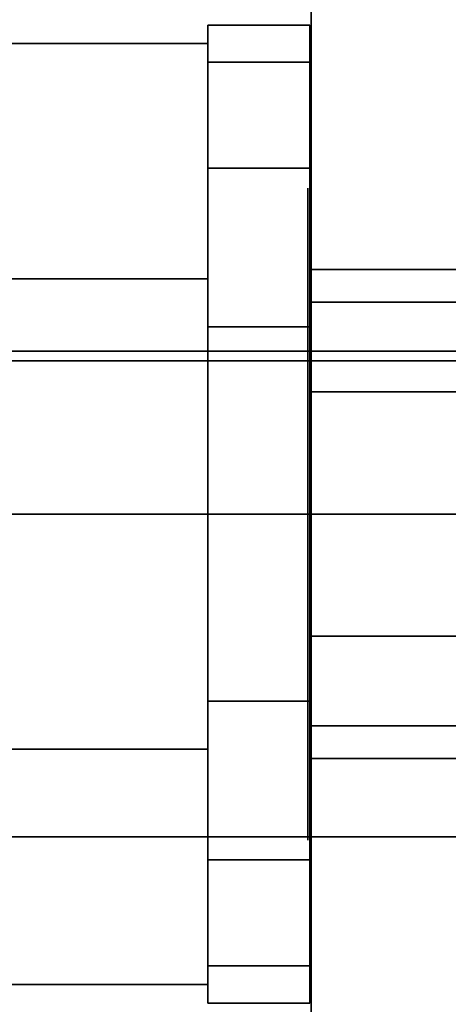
# Model space of a CAD drawing. Extents: x -48 to 48, y -49.6 to 48.
# Tile 219 of 256: x -33.967 to -33.31, y -3.752 to -2.242. Entities that reach past the tile are written whole.
import ezdxf

# ---------------------------------------------------------------- set-up
doc = ezdxf.new("R2010")
doc.units = 0

msp = doc.modelspace()

# ---------------------------------------------------------------- linework, layer by layer
at = {"layer": '12C1 [48]', "color": 1}
for points, invisible_edges in [([(-28, -3, 46.5), (-28, 3, 46.5), (-38, 3, 46.5)], 12), ([(-28, -3, 46.5), (-38, 3, 46.5), (-38, -3, 46.5)], 1), ([(-38, -3, 46), (-38, 3, 46), (-28, 3, 46)], 12), ([(-38, -3, 46), (-28, 3, 46), (-28, -3, 46)], 1), ([(-28, 2.75, 63.625), (-28, -2.75, 63.625), (-38, -2.75, 63.625)], 12), ([(-28, 2.75, 63.625), (-38, -2.75, 63.625), (-38, 2.75, 63.625)], 1), ([(-38, 2.75, 64.125), (-38, -2.75, 64.125), (-28, -2.75, 64.125)], 12), ([(-38, 2.75, 64.125), (-28, -2.75, 64.125), (-28, 2.75, 64.125)], 1), ([(-28, -2.75, 63.625), (-28, -2.75, 64.125), (-38, -2.75, 64.125)], 12), ([(-28, -2.75, 63.625), (-38, -2.75, 64.125), (-38, -2.75, 63.625)], 1), ([(-38, -3, 46.5), (-38, -3, 46), (-28, -3, 46)], 12), ([(-38, -3, 46.5), (-28, -3, 46), (-28, -3, 46.5)], 1)]:
    msp.add_3dface(points, dxfattribs=dict(at, invisible_edges=invisible_edges))
at = {"layer": '5B1 [25]', "color": 1}
for points, invisible_edges in [([(-5.4375, -3.495, 30.1), (-48, -3.495, 30.1), (-48, 3.495, 30.1)], 12), ([(-5.4375, -3.495, 30.1), (-48, 3.495, 30.1), (-5.4375, 3.495, 30.1)], 1), ([(-5.68576, 3.495, 46), (-48, 3.495, 46), (-48, -3.495, 46)], 12), ([(-5.68576, 3.495, 46), (-48, -3.495, 46), (-5.68576, -3.495, 46)], 1), ([(-6.6875, -0.8425, 30.53), (-48, -0.8425, 30.53), (-48, -3.495, 30.53)], 12), ([(-5.68576, -0.8425, 30.53), (-6.6875, -0.8425, 30.53), (-48, -3.495, 30.53)], 14), ([(-5.68576, -0.8425, 30.53), (-48, -3.495, 30.53), (-6.6875, -3.495, 30.53)], 13), ([(-6.6875, -3.495, 45.57), (-48, -3.495, 45.57), (-48, -0.8425, 45.57)], 12), ([(-5.4375, -3.495, 45.57), (-6.6875, -3.495, 45.57), (-48, -0.8425, 45.57)], 14), ([(-5.4375, -3.495, 45.57), (-48, -0.8425, 45.57), (-6.6875, -0.8425, 45.57)], 13), ([(-6.6875, -3.495, 30.53), (-48, -3.495, 30.53), (-48, -3.495, 30.1)], 12), ([(-6.6875, -3.495, 30.53), (-48, -3.495, 30.1), (-5.4375, -3.495, 30.1)], 13), ([(-5.4375, -3.495, 45.57), (-5.68576, -3.495, 46), (-48, -3.495, 46)], 12), ([(-5.4375, -3.495, 45.57), (-48, -3.495, 46), (-48, -3.495, 45.57)], 13)]:
    msp.add_3dface(points, dxfattribs=dict(at, invisible_edges=invisible_edges))
at = {"layer": '6B1 [50]', "color": 1}
for points, invisible_edges in [([(-4.5625, -2.765, 64.1), (-44, -2.765, 64.1), (-44, 2.765, 64.1)], 12), ([(-4.5625, -2.765, 64.1), (-44, 2.765, 64.1), (-4.5625, 2.765, 64.1)], 1), ([(-4.5625, 2.765, 80), (-44, 2.765, 80), (-44, -2.765, 80)], 12), ([(-4.5625, 2.765, 80), (-44, -2.765, 80), (-4.5625, -2.765, 80)], 1), ([(-33.52, -0.7625, 79.56), (-33.52, -0.7625, 64.685), (-33.52, -4.6375, 64.685)], 13), ([(-33.52, -0.7625, 79.56), (-33.52, -4.6375, 64.685), (-33.52, -4.6375, 79.56)], 1), ([(-33.52, -0.7625, 64.685), (-33.145, -0.7625, 64.685), (-33.145, -4.6375, 64.685)], 12), ([(-33.52, -0.7625, 64.685), (-33.145, -4.6375, 64.685), (-33.52, -4.6375, 64.685)], 1), ([(-33.52, -4.6375, 79.56), (-33.145, -4.6375, 79.56), (-33.145, -0.7625, 79.56)], 12), ([(-33.52, -4.6375, 79.56), (-33.145, -0.7625, 79.56), (-33.52, -0.7625, 79.56)], 1), ([(-4.5625, -0.8225, 64.54), (-44, -0.8225, 64.54), (-44, -2.765, 64.54)], 12), ([(-4.5625, -0.8225, 64.54), (-44, -2.765, 64.54), (-4.5625, -2.765, 64.54)], 1), ([(-4.5625, -2.765, 79.56), (-44, -2.765, 79.56), (-44, -0.8225, 79.56)], 12), ([(-4.5625, -2.765, 79.56), (-44, -0.8225, 79.56), (-4.5625, -0.8225, 79.56)], 1), ([(-4.5625, -2.765, 64.54), (-44, -2.765, 64.54), (-44, -2.765, 64.1)], 12), ([(-4.5625, -2.765, 64.54), (-44, -2.765, 64.1), (-4.5625, -2.765, 64.1)], 1), ([(-4.5625, -2.765, 80), (-44, -2.765, 80), (-44, -2.765, 79.56)], 12), ([(-4.5625, -2.765, 80), (-44, -2.765, 79.56), (-4.5625, -2.765, 79.56)], 1)]:
    msp.add_3dface(points, dxfattribs=dict(at, invisible_edges=invisible_edges))
at = {"layer": '6B1 [50]', "color": 6}
for points, invisible_edges in [([(-33.525, -3.09375, 73.5937), (-33.525, -2.53092, 74.1555), (-33.525, -2.5, 74)], 13), ([(-33.525, -3.09375, 73.5937), (-33.525, -2.5, 74), (-33.525, -2.53092, 73.8445)], 13), ([(-33.525, -3.09375, 70.5937), (-33.525, -2.53092, 71.1555), (-33.525, -2.5, 71)], 13), ([(-33.525, -3.09375, 70.5937), (-33.525, -2.5, 71), (-33.525, -2.53092, 70.8445)], 13), ([(-33.525, -3.09375, 73.5937), (-33.525, -2.61899, 74.2873), (-33.525, -2.53092, 74.1555)], 13), ([(-33.525, -3.09375, 73.5937), (-33.525, -2.53092, 73.8445), (-33.525, -2.61899, 73.7127)], 13), ([(-33.525, -3.09375, 70.5937), (-33.525, -2.61899, 71.2873), (-33.525, -2.53092, 71.1555)], 13), ([(-33.525, -3.09375, 70.5937), (-33.525, -2.53092, 70.8445), (-33.525, -2.61899, 70.7127)], 13), ([(-33.525, -3.09375, 73.5937), (-33.525, -2.75078, 74.3753), (-33.525, -2.61899, 74.2873)], 13), ([(-33.525, -3.09375, 73.5937), (-33.525, -2.61899, 73.7127), (-33.525, -2.75078, 73.6247)], 13), ([(-33.525, -3.09375, 70.5937), (-33.525, -2.75078, 71.3753), (-33.525, -2.61899, 71.2873)], 13), ([(-33.525, -3.09375, 70.5937), (-33.525, -2.61899, 70.7127), (-33.525, -2.75078, 70.6247)], 13), ([(-33.525, -3.09375, 73.5937), (-33.525, -2.90625, 74.4062), (-33.525, -2.75078, 74.3753)], 13), ([(-33.525, -3.09375, 73.5937), (-33.525, -2.75078, 73.6247), (-33.525, -2.90625, 73.5937)], 1), ([(-33.525, -3.09375, 70.5937), (-33.525, -2.90625, 71.4062), (-33.525, -2.75078, 71.3753)], 13), ([(-33.525, -3.09375, 70.5937), (-33.525, -2.75078, 70.6247), (-33.525, -2.90625, 70.5937)], 1), ([(-33.525, -3.09375, 73.5937), (-33.525, -3.09375, 74.4062), (-33.525, -2.90625, 74.4062)], 13), ([(-33.525, -3.09375, 70.5937), (-33.525, -3.09375, 71.4062), (-33.525, -2.90625, 71.4062)], 13), ([(-33.525, -3.09375, 73.5937), (-33.525, -3.24922, 73.6247), (-33.525, -3.38101, 73.7127)], 12), ([(-33.525, -3.09375, 73.5937), (-33.525, -3.38101, 73.7127), (-33.525, -3.46908, 73.8445)], 13), ([(-33.525, -3.09375, 73.5937), (-33.525, -3.46908, 73.8445), (-33.525, -3.5, 74)], 13), ([(-33.525, -3.09375, 73.5937), (-33.525, -3.5, 74), (-33.525, -3.46908, 74.1555)], 13), ([(-33.525, -3.09375, 73.5937), (-33.525, -3.46908, 74.1555), (-33.525, -3.38101, 74.2873)], 13), ([(-33.525, -3.09375, 73.5937), (-33.525, -3.38101, 74.2873), (-33.525, -3.24922, 74.3753)], 13), ([(-33.525, -3.09375, 73.5937), (-33.525, -3.24922, 74.3753), (-33.525, -3.09375, 74.4062)], 13), ([(-33.525, -3.09375, 70.5937), (-33.525, -3.24922, 70.6247), (-33.525, -3.38101, 70.7127)], 12), ([(-33.525, -3.09375, 70.5937), (-33.525, -3.38101, 70.7127), (-33.525, -3.46908, 70.8445)], 13), ([(-33.525, -3.09375, 70.5937), (-33.525, -3.46908, 70.8445), (-33.525, -3.5, 71)], 13), ([(-33.525, -3.09375, 70.5937), (-33.525, -3.5, 71), (-33.525, -3.46908, 71.1555)], 13), ([(-33.525, -3.09375, 70.5937), (-33.525, -3.46908, 71.1555), (-33.525, -3.38101, 71.2873)], 13), ([(-33.525, -3.09375, 70.5937), (-33.525, -3.38101, 71.2873), (-33.525, -3.24922, 71.3753)], 13), ([(-33.525, -3.09375, 70.5937), (-33.525, -3.24922, 71.3753), (-33.525, -3.09375, 71.4062)], 13)]:
    msp.add_3dface(points, dxfattribs=dict(at, invisible_edges=invisible_edges))
at = {"layer": '9B1 [62]', "color": 0}
for points, invisible_edges in [([(-33.522, -2.30709, 73.713), (-33.6783, -2.30709, 73.713), (-33.6783, -2.25, 74)], 12), ([(-33.522, -2.30709, 73.713), (-33.6783, -2.25, 74), (-33.522, -2.25, 74)], 1), ([(-33.522, -2.25, 74), (-33.6783, -2.25, 74), (-33.6783, -2.30709, 74.287)], 12), ([(-33.522, -2.25, 74), (-33.6783, -2.30709, 74.287), (-33.522, -2.30709, 74.287)], 1), ([(-33.6783, -3.75, 74), (-33.6783, -2.30709, 74.287), (-33.6783, -2.25, 74)], 13), ([(-33.6783, -3.75, 74), (-33.6783, -2.25, 74), (-33.6783, -2.30709, 73.713)], 13), ([(-33.522, -2.30709, 70.713), (-33.6783, -2.30709, 70.713), (-33.6783, -2.25, 71)], 12), ([(-33.522, -2.30709, 70.713), (-33.6783, -2.25, 71), (-33.522, -2.25, 71)], 1), ([(-33.522, -2.25, 71), (-33.6783, -2.25, 71), (-33.6783, -2.30709, 71.287)], 12), ([(-33.522, -2.25, 71), (-33.6783, -2.30709, 71.287), (-33.522, -2.30709, 71.287)], 1), ([(-33.6783, -3.75, 71), (-33.6783, -2.30709, 71.287), (-33.6783, -2.25, 71)], 13), ([(-33.6783, -3.75, 71), (-33.6783, -2.25, 71), (-33.6783, -2.30709, 70.713)], 13), ([(-33.522, -3.69291, 73.713), (-33.522, -2.30709, 73.713), (-33.522, -2.25, 74)], 13), ([(-33.522, -3.69291, 73.713), (-33.522, -2.25, 74), (-33.522, -2.30709, 74.287)], 13), ([(-33.522, -3.69291, 70.713), (-33.522, -2.30709, 70.713), (-33.522, -2.25, 71)], 13), ([(-33.522, -3.69291, 70.713), (-33.522, -2.25, 71), (-33.522, -2.30709, 71.287)], 13), ([(-33.6783, -2.63916, 73.375), (-34.4126, -2.63916, 73.375), (-34.4126, -2.27831, 74)], 12), ([(-33.6783, -2.63916, 73.375), (-34.4126, -2.27831, 74), (-33.6783, -2.27831, 74)], 1), ([(-33.6783, -2.27831, 74), (-34.4126, -2.27831, 74), (-34.4126, -2.63916, 74.625)], 12), ([(-33.6783, -2.27831, 74), (-34.4126, -2.63916, 74.625), (-33.6783, -2.63916, 74.625)], 1), ([(-33.6783, -2.63916, 70.375), (-34.4126, -2.63916, 70.375), (-34.4126, -2.27831, 71)], 12), ([(-33.6783, -2.63916, 70.375), (-34.4126, -2.27831, 71), (-33.6783, -2.27831, 71)], 1), ([(-33.6783, -2.27831, 71), (-34.4126, -2.27831, 71), (-34.4126, -2.63916, 71.625)], 12), ([(-33.6783, -2.27831, 71), (-34.4126, -2.63916, 71.625), (-33.6783, -2.63916, 71.625)], 1), ([(-33.6783, -3.72169, 74), (-33.6783, -2.63916, 73.375), (-33.6783, -2.27831, 74)], 13), ([(-33.6783, -3.72169, 74), (-33.6783, -2.27831, 74), (-33.6783, -2.63916, 74.625)], 13), ([(-33.6783, -3.72169, 71), (-33.6783, -2.63916, 70.375), (-33.6783, -2.27831, 71)], 13), ([(-33.6783, -3.72169, 71), (-33.6783, -2.27831, 71), (-33.6783, -2.63916, 71.625)], 13), ([(-33.522, -2.46967, 73.4697), (-33.6783, -2.46967, 73.4697), (-33.6783, -2.30709, 73.713)], 12), ([(-33.522, -2.46967, 73.4697), (-33.6783, -2.30709, 73.713), (-33.522, -2.30709, 73.713)], 1), ([(-33.522, -2.30709, 74.287), (-33.6783, -2.30709, 74.287), (-33.6783, -2.46967, 74.5303)], 12), ([(-33.522, -2.30709, 74.287), (-33.6783, -2.46967, 74.5303), (-33.522, -2.46967, 74.5303)], 1), ([(-33.6783, -3.75, 74), (-33.6783, -2.46967, 74.5303), (-33.6783, -2.30709, 74.287)], 13), ([(-33.6783, -3.75, 74), (-33.6783, -2.30709, 73.713), (-33.6783, -2.46967, 73.4697)], 13), ([(-33.522, -2.46967, 70.4697), (-33.6783, -2.46967, 70.4697), (-33.6783, -2.30709, 70.713)], 12), ([(-33.522, -2.46967, 70.4697), (-33.6783, -2.30709, 70.713), (-33.522, -2.30709, 70.713)], 1), ([(-33.522, -2.30709, 71.287), (-33.6783, -2.30709, 71.287), (-33.6783, -2.46967, 71.5303)], 12), ([(-33.522, -2.30709, 71.287), (-33.6783, -2.46967, 71.5303), (-33.522, -2.46967, 71.5303)], 1), ([(-33.6783, -3.75, 71), (-33.6783, -2.46967, 71.5303), (-33.6783, -2.30709, 71.287)], 13), ([(-33.6783, -3.75, 71), (-33.6783, -2.30709, 70.713), (-33.6783, -2.46967, 70.4697)], 13), ([(-33.522, -3.69291, 73.713), (-33.522, -2.46967, 73.4697), (-33.522, -2.30709, 73.713)], 13), ([(-33.522, -3.69291, 73.713), (-33.522, -2.30709, 74.287), (-33.522, -2.46967, 74.5303)], 13), ([(-33.522, -3.69291, 70.713), (-33.522, -2.46967, 70.4697), (-33.522, -2.30709, 70.713)], 13), ([(-33.522, -3.69291, 70.713), (-33.522, -2.30709, 71.287), (-33.522, -2.46967, 71.5303)], 13), ([(-33.522, -2.71299, 73.3071), (-33.6783, -2.71299, 73.3071), (-33.6783, -2.46967, 73.4697)], 12), ([(-33.522, -2.71299, 73.3071), (-33.6783, -2.46967, 73.4697), (-33.522, -2.46967, 73.4697)], 1), ([(-33.522, -2.46967, 74.5303), (-33.6783, -2.46967, 74.5303), (-33.6783, -2.71299, 74.6929)], 12), ([(-33.522, -2.46967, 74.5303), (-33.6783, -2.71299, 74.6929), (-33.522, -2.71299, 74.6929)], 1), ([(-33.6783, -3.75, 74), (-33.6783, -2.71299, 74.6929), (-33.6783, -2.46967, 74.5303)], 13), ([(-33.6783, -3.75, 74), (-33.6783, -2.46967, 73.4697), (-33.6783, -2.71299, 73.3071)], 13), ([(-33.522, -2.71299, 70.3071), (-33.6783, -2.71299, 70.3071), (-33.6783, -2.46967, 70.4697)], 12), ([(-33.522, -2.71299, 70.3071), (-33.6783, -2.46967, 70.4697), (-33.522, -2.46967, 70.4697)], 1), ([(-33.522, -2.46967, 71.5303), (-33.6783, -2.46967, 71.5303), (-33.6783, -2.71299, 71.6929)], 12), ([(-33.522, -2.46967, 71.5303), (-33.6783, -2.71299, 71.6929), (-33.522, -2.71299, 71.6929)], 1), ([(-33.6783, -3.75, 71), (-33.6783, -2.71299, 71.6929), (-33.6783, -2.46967, 71.5303)], 13), ([(-33.6783, -3.75, 71), (-33.6783, -2.46967, 70.4697), (-33.6783, -2.71299, 70.3071)], 13), ([(-33.522, -3.69291, 73.713), (-33.522, -2.71299, 73.3071), (-33.522, -2.46967, 73.4697)], 13), ([(-33.522, -3.69291, 73.713), (-33.522, -2.46967, 74.5303), (-33.522, -2.71299, 74.6929)], 13), ([(-33.522, -3.69291, 70.713), (-33.522, -2.71299, 70.3071), (-33.522, -2.46967, 70.4697)], 13), ([(-33.522, -3.69291, 70.713), (-33.522, -2.46967, 71.5303), (-33.522, -2.71299, 71.6929)], 13), ([(-32.853, -2.67524, 73.8125), (-33.522, -2.67524, 73.8125), (-33.522, -2.625, 74)], 12), ([(-32.853, -2.67524, 73.8125), (-33.522, -2.625, 74), (-32.853, -2.625, 74)], 1), ([(-32.853, -2.625, 74), (-33.522, -2.625, 74), (-33.522, -2.67524, 74.1875)], 12), ([(-32.853, -2.625, 74), (-33.522, -2.67524, 74.1875), (-32.853, -2.67524, 74.1875)], 1), ([(-33.522, -3.375, 74), (-33.522, -2.67524, 74.1875), (-33.522, -2.625, 74)], 13), ([(-33.522, -3.375, 74), (-33.522, -2.625, 74), (-33.522, -2.67524, 73.8125)], 13), ([(-32.853, -2.67524, 70.8125), (-33.522, -2.67524, 70.8125), (-33.522, -2.625, 71)], 12), ([(-32.853, -2.67524, 70.8125), (-33.522, -2.625, 71), (-32.853, -2.625, 71)], 1), ([(-32.853, -2.625, 71), (-33.522, -2.625, 71), (-33.522, -2.67524, 71.1875)], 12), ([(-32.853, -2.625, 71), (-33.522, -2.67524, 71.1875), (-32.853, -2.67524, 71.1875)], 1), ([(-33.522, -3.375, 71), (-33.522, -2.67524, 71.1875), (-33.522, -2.625, 71)], 13), ([(-33.522, -3.375, 71), (-33.522, -2.625, 71), (-33.522, -2.67524, 70.8125)], 13), ([(-33.6783, -3.36084, 73.375), (-34.4126, -3.36084, 73.375), (-34.4126, -2.63916, 73.375)], 12), ([(-33.6783, -3.36084, 73.375), (-34.4126, -2.63916, 73.375), (-33.6783, -2.63916, 73.375)], 1), ([(-33.6783, -2.63916, 74.625), (-34.4126, -2.63916, 74.625), (-34.4126, -3.36084, 74.625)], 12), ([(-33.6783, -2.63916, 74.625), (-34.4126, -3.36084, 74.625), (-33.6783, -3.36084, 74.625)], 1), ([(-33.6783, -3.36084, 70.375), (-34.4126, -3.36084, 70.375), (-34.4126, -2.63916, 70.375)], 12), ([(-33.6783, -3.36084, 70.375), (-34.4126, -2.63916, 70.375), (-33.6783, -2.63916, 70.375)], 1), ([(-33.6783, -2.63916, 71.625), (-34.4126, -2.63916, 71.625), (-34.4126, -3.36084, 71.625)], 12), ([(-33.6783, -2.63916, 71.625), (-34.4126, -3.36084, 71.625), (-33.6783, -3.36084, 71.625)], 1), ([(-33.6783, -3.72169, 74), (-33.6783, -3.36084, 73.375), (-33.6783, -2.63916, 73.375)], 12), ([(-33.6783, -3.72169, 74), (-33.6783, -2.63916, 74.625), (-33.6783, -3.36084, 74.625)], 1), ([(-33.6783, -3.72169, 71), (-33.6783, -3.36084, 70.375), (-33.6783, -2.63916, 70.375)], 12), ([(-33.6783, -3.72169, 71), (-33.6783, -2.63916, 71.625), (-33.6783, -3.36084, 71.625)], 1), ([(-32.853, -2.8125, 73.6752), (-33.522, -2.8125, 73.6752), (-33.522, -2.67524, 73.8125)], 12), ([(-32.853, -2.8125, 73.6752), (-33.522, -2.67524, 73.8125), (-32.853, -2.67524, 73.8125)], 1), ([(-32.853, -2.67524, 74.1875), (-33.522, -2.67524, 74.1875), (-33.522, -2.8125, 74.3248)], 12), ([(-32.853, -2.67524, 74.1875), (-33.522, -2.8125, 74.3248), (-32.853, -2.8125, 74.3248)], 1), ([(-33.522, -3.375, 74), (-33.522, -2.8125, 74.3248), (-33.522, -2.67524, 74.1875)], 13), ([(-33.522, -3.375, 74), (-33.522, -2.67524, 73.8125), (-33.522, -2.8125, 73.6752)], 13), ([(-32.853, -2.8125, 70.6752), (-33.522, -2.8125, 70.6752), (-33.522, -2.67524, 70.8125)], 12), ([(-32.853, -2.8125, 70.6752), (-33.522, -2.67524, 70.8125), (-32.853, -2.67524, 70.8125)], 1), ([(-32.853, -2.67524, 71.1875), (-33.522, -2.67524, 71.1875), (-33.522, -2.8125, 71.3248)], 12), ([(-32.853, -2.67524, 71.1875), (-33.522, -2.8125, 71.3248), (-32.853, -2.8125, 71.3248)], 1), ([(-33.522, -3.375, 71), (-33.522, -2.8125, 71.3248), (-33.522, -2.67524, 71.1875)], 13), ([(-33.522, -3.375, 71), (-33.522, -2.67524, 70.8125), (-33.522, -2.8125, 70.6752)], 13), ([(-33.522, -3, 73.25), (-33.6783, -3, 73.25), (-33.6783, -2.71299, 73.3071)], 12), ([(-33.522, -3, 73.25), (-33.6783, -2.71299, 73.3071), (-33.522, -2.71299, 73.3071)], 1), ([(-33.522, -2.71299, 74.6929), (-33.6783, -2.71299, 74.6929), (-33.6783, -3, 74.75)], 12), ([(-33.522, -2.71299, 74.6929), (-33.6783, -3, 74.75), (-33.522, -3, 74.75)], 1), ([(-33.6783, -3.75, 74), (-33.6783, -3, 74.75), (-33.6783, -2.71299, 74.6929)], 13), ([(-33.6783, -3.75, 74), (-33.6783, -2.71299, 73.3071), (-33.6783, -3, 73.25)], 13), ([(-33.522, -3, 70.25), (-33.6783, -3, 70.25), (-33.6783, -2.71299, 70.3071)], 12), ([(-33.522, -3, 70.25), (-33.6783, -2.71299, 70.3071), (-33.522, -2.71299, 70.3071)], 1), ([(-33.522, -2.71299, 71.6929), (-33.6783, -2.71299, 71.6929), (-33.6783, -3, 71.75)], 12), ([(-33.522, -2.71299, 71.6929), (-33.6783, -3, 71.75), (-33.522, -3, 71.75)], 1), ([(-33.6783, -3.75, 71), (-33.6783, -3, 71.75), (-33.6783, -2.71299, 71.6929)], 13), ([(-33.6783, -3.75, 71), (-33.6783, -2.71299, 70.3071), (-33.6783, -3, 70.25)], 13), ([(-33.522, -3.69291, 73.713), (-33.522, -3, 73.25), (-33.522, -2.71299, 73.3071)], 13), ([(-33.522, -3.69291, 73.713), (-33.522, -2.71299, 74.6929), (-33.522, -3, 74.75)], 13), ([(-33.522, -3.69291, 70.713), (-33.522, -3, 70.25), (-33.522, -2.71299, 70.3071)], 13), ([(-33.522, -3.69291, 70.713), (-33.522, -2.71299, 71.6929), (-33.522, -3, 71.75)], 13), ([(-32.853, -3, 73.625), (-33.522, -3, 73.625), (-33.522, -2.8125, 73.6752)], 12), ([(-32.853, -3, 73.625), (-33.522, -2.8125, 73.6752), (-32.853, -2.8125, 73.6752)], 1), ([(-32.853, -2.8125, 74.3248), (-33.522, -2.8125, 74.3248), (-33.522, -3, 74.375)], 12), ([(-32.853, -2.8125, 74.3248), (-33.522, -3, 74.375), (-32.853, -3, 74.375)], 1), ([(-33.522, -3.375, 74), (-33.522, -3, 74.375), (-33.522, -2.8125, 74.3248)], 13), ([(-33.522, -3.375, 74), (-33.522, -2.8125, 73.6752), (-33.522, -3, 73.625)], 13), ([(-32.853, -3, 70.625), (-33.522, -3, 70.625), (-33.522, -2.8125, 70.6752)], 12), ([(-32.853, -3, 70.625), (-33.522, -2.8125, 70.6752), (-32.853, -2.8125, 70.6752)], 1), ([(-32.853, -2.8125, 71.3248), (-33.522, -2.8125, 71.3248), (-33.522, -3, 71.375)], 12), ([(-32.853, -2.8125, 71.3248), (-33.522, -3, 71.375), (-32.853, -3, 71.375)], 1), ([(-33.522, -3.375, 71), (-33.522, -3, 71.375), (-33.522, -2.8125, 71.3248)], 13), ([(-33.522, -3.375, 71), (-33.522, -2.8125, 70.6752), (-33.522, -3, 70.625)], 13), ([(-33.522, -3.28701, 73.3071), (-33.6783, -3.28701, 73.3071), (-33.6783, -3, 73.25)], 12), ([(-33.522, -3.28701, 73.3071), (-33.6783, -3, 73.25), (-33.522, -3, 73.25)], 1), ([(-33.522, -3, 74.75), (-33.6783, -3, 74.75), (-33.6783, -3.28701, 74.6929)], 12), ([(-33.522, -3, 74.75), (-33.6783, -3.28701, 74.6929), (-33.522, -3.28701, 74.6929)], 1), ([(-33.6783, -3.75, 74), (-33.6783, -3.28701, 74.6929), (-33.6783, -3, 74.75)], 13), ([(-33.6783, -3.75, 74), (-33.6783, -3, 73.25), (-33.6783, -3.28701, 73.3071)], 13), ([(-33.522, -3.28701, 70.3071), (-33.6783, -3.28701, 70.3071), (-33.6783, -3, 70.25)], 12), ([(-33.522, -3.28701, 70.3071), (-33.6783, -3, 70.25), (-33.522, -3, 70.25)], 1), ([(-33.522, -3, 71.75), (-33.6783, -3, 71.75), (-33.6783, -3.28701, 71.6929)], 12), ([(-33.522, -3, 71.75), (-33.6783, -3.28701, 71.6929), (-33.522, -3.28701, 71.6929)], 1), ([(-33.6783, -3.75, 71), (-33.6783, -3.28701, 71.6929), (-33.6783, -3, 71.75)], 13), ([(-33.6783, -3.75, 71), (-33.6783, -3, 70.25), (-33.6783, -3.28701, 70.3071)], 13), ([(-32.853, -3.1875, 73.6752), (-33.522, -3.1875, 73.6752), (-33.522, -3, 73.625)], 12), ([(-32.853, -3.1875, 73.6752), (-33.522, -3, 73.625), (-32.853, -3, 73.625)], 1), ([(-32.853, -3, 74.375), (-33.522, -3, 74.375), (-33.522, -3.1875, 74.3248)], 12), ([(-32.853, -3, 74.375), (-33.522, -3.1875, 74.3248), (-32.853, -3.1875, 74.3248)], 1), ([(-33.522, -3.375, 74), (-33.522, -3.1875, 74.3248), (-33.522, -3, 74.375)], 13), ([(-33.522, -3.375, 74), (-33.522, -3, 73.625), (-33.522, -3.1875, 73.6752)], 13), ([(-33.522, -3.69291, 73.713), (-33.522, -3.28701, 73.3071), (-33.522, -3, 73.25)], 13), ([(-33.522, -3.69291, 73.713), (-33.522, -3, 74.75), (-33.522, -3.28701, 74.6929)], 13), ([(-32.853, -3.1875, 70.6752), (-33.522, -3.1875, 70.6752), (-33.522, -3, 70.625)], 12), ([(-32.853, -3.1875, 70.6752), (-33.522, -3, 70.625), (-32.853, -3, 70.625)], 1), ([(-32.853, -3, 71.375), (-33.522, -3, 71.375), (-33.522, -3.1875, 71.3248)], 12), ([(-32.853, -3, 71.375), (-33.522, -3.1875, 71.3248), (-32.853, -3.1875, 71.3248)], 1), ([(-33.522, -3.375, 71), (-33.522, -3.1875, 71.3248), (-33.522, -3, 71.375)], 13), ([(-33.522, -3.375, 71), (-33.522, -3, 70.625), (-33.522, -3.1875, 70.6752)], 13), ([(-33.522, -3.69291, 70.713), (-33.522, -3.28701, 70.3071), (-33.522, -3, 70.25)], 13), ([(-33.522, -3.69291, 70.713), (-33.522, -3, 71.75), (-33.522, -3.28701, 71.6929)], 13), ([(-32.853, -3.32476, 73.8125), (-33.522, -3.32476, 73.8125), (-33.522, -3.1875, 73.6752)], 12), ([(-32.853, -3.32476, 73.8125), (-33.522, -3.1875, 73.6752), (-32.853, -3.1875, 73.6752)], 1), ([(-32.853, -3.1875, 74.3248), (-33.522, -3.1875, 74.3248), (-33.522, -3.32476, 74.1875)], 12), ([(-32.853, -3.1875, 74.3248), (-33.522, -3.32476, 74.1875), (-32.853, -3.32476, 74.1875)], 1), ([(-33.522, -3.375, 74), (-33.522, -3.32476, 74.1875), (-33.522, -3.1875, 74.3248)], 12), ([(-33.522, -3.375, 74), (-33.522, -3.1875, 73.6752), (-33.522, -3.32476, 73.8125)], 1), ([(-32.853, -3.32476, 70.8125), (-33.522, -3.32476, 70.8125), (-33.522, -3.1875, 70.6752)], 12), ([(-32.853, -3.32476, 70.8125), (-33.522, -3.1875, 70.6752), (-32.853, -3.1875, 70.6752)], 1), ([(-32.853, -3.1875, 71.3248), (-33.522, -3.1875, 71.3248), (-33.522, -3.32476, 71.1875)], 12), ([(-32.853, -3.1875, 71.3248), (-33.522, -3.32476, 71.1875), (-32.853, -3.32476, 71.1875)], 1), ([(-33.522, -3.375, 71), (-33.522, -3.32476, 71.1875), (-33.522, -3.1875, 71.3248)], 12), ([(-33.522, -3.375, 71), (-33.522, -3.1875, 70.6752), (-33.522, -3.32476, 70.8125)], 1), ([(-33.522, -3.53033, 73.4697), (-33.6783, -3.53033, 73.4697), (-33.6783, -3.28701, 73.3071)], 12), ([(-33.522, -3.53033, 73.4697), (-33.6783, -3.28701, 73.3071), (-33.522, -3.28701, 73.3071)], 1), ([(-33.522, -3.28701, 74.6929), (-33.6783, -3.28701, 74.6929), (-33.6783, -3.53033, 74.5303)], 12), ([(-33.522, -3.28701, 74.6929), (-33.6783, -3.53033, 74.5303), (-33.522, -3.53033, 74.5303)], 1), ([(-33.6783, -3.75, 74), (-33.6783, -3.53033, 74.5303), (-33.6783, -3.28701, 74.6929)], 13), ([(-33.6783, -3.75, 74), (-33.6783, -3.28701, 73.3071), (-33.6783, -3.53033, 73.4697)], 13), ([(-33.522, -3.53033, 70.4697), (-33.6783, -3.53033, 70.4697), (-33.6783, -3.28701, 70.3071)], 12), ([(-33.522, -3.53033, 70.4697), (-33.6783, -3.28701, 70.3071), (-33.522, -3.28701, 70.3071)], 1), ([(-33.522, -3.28701, 71.6929), (-33.6783, -3.28701, 71.6929), (-33.6783, -3.53033, 71.5303)], 12), ([(-33.522, -3.28701, 71.6929), (-33.6783, -3.53033, 71.5303), (-33.522, -3.53033, 71.5303)], 1), ([(-33.6783, -3.75, 71), (-33.6783, -3.53033, 71.5303), (-33.6783, -3.28701, 71.6929)], 13), ([(-33.6783, -3.75, 71), (-33.6783, -3.28701, 70.3071), (-33.6783, -3.53033, 70.4697)], 13), ([(-33.522, -3.69291, 73.713), (-33.522, -3.53033, 73.4697), (-33.522, -3.28701, 73.3071)], 12), ([(-33.522, -3.69291, 73.713), (-33.522, -3.28701, 74.6929), (-33.522, -3.53033, 74.5303)], 13), ([(-33.522, -3.69291, 70.713), (-33.522, -3.53033, 70.4697), (-33.522, -3.28701, 70.3071)], 12), ([(-33.522, -3.69291, 70.713), (-33.522, -3.28701, 71.6929), (-33.522, -3.53033, 71.5303)], 13), ([(-32.853, -3.32476, 74.1875), (-33.522, -3.32476, 74.1875), (-33.522, -3.375, 74)], 12), ([(-32.853, -3.32476, 74.1875), (-33.522, -3.375, 74), (-32.853, -3.375, 74)], 1), ([(-32.853, -3.375, 74), (-33.522, -3.375, 74), (-33.522, -3.32476, 73.8125)], 12), ([(-32.853, -3.375, 74), (-33.522, -3.32476, 73.8125), (-32.853, -3.32476, 73.8125)], 1), ([(-32.853, -3.32476, 71.1875), (-33.522, -3.32476, 71.1875), (-33.522, -3.375, 71)], 12), ([(-32.853, -3.32476, 71.1875), (-33.522, -3.375, 71), (-32.853, -3.375, 71)], 1), ([(-32.853, -3.375, 71), (-33.522, -3.375, 71), (-33.522, -3.32476, 70.8125)], 12), ([(-32.853, -3.375, 71), (-33.522, -3.32476, 70.8125), (-32.853, -3.32476, 70.8125)], 1), ([(-33.6783, -3.72169, 74), (-34.4126, -3.72169, 74), (-34.4126, -3.36084, 73.375)], 12), ([(-33.6783, -3.72169, 74), (-34.4126, -3.36084, 73.375), (-33.6783, -3.36084, 73.375)], 1), ([(-33.6783, -3.36084, 74.625), (-34.4126, -3.36084, 74.625), (-34.4126, -3.72169, 74)], 12), ([(-33.6783, -3.36084, 74.625), (-34.4126, -3.72169, 74), (-33.6783, -3.72169, 74)], 1), ([(-33.6783, -3.72169, 71), (-34.4126, -3.72169, 71), (-34.4126, -3.36084, 70.375)], 12), ([(-33.6783, -3.72169, 71), (-34.4126, -3.36084, 70.375), (-33.6783, -3.36084, 70.375)], 1), ([(-33.6783, -3.36084, 71.625), (-34.4126, -3.36084, 71.625), (-34.4126, -3.72169, 71)], 12), ([(-33.6783, -3.36084, 71.625), (-34.4126, -3.72169, 71), (-33.6783, -3.72169, 71)], 1), ([(-33.522, -3.69291, 73.713), (-33.6783, -3.69291, 73.713), (-33.6783, -3.53033, 73.4697)], 12), ([(-33.522, -3.69291, 73.713), (-33.6783, -3.53033, 73.4697), (-33.522, -3.53033, 73.4697)], 1), ([(-33.522, -3.53033, 74.5303), (-33.6783, -3.53033, 74.5303), (-33.6783, -3.69291, 74.287)], 12), ([(-33.522, -3.53033, 74.5303), (-33.6783, -3.69291, 74.287), (-33.522, -3.69291, 74.287)], 1), ([(-33.6783, -3.75, 74), (-33.6783, -3.69291, 74.287), (-33.6783, -3.53033, 74.5303)], 12), ([(-33.6783, -3.75, 74), (-33.6783, -3.53033, 73.4697), (-33.6783, -3.69291, 73.713)], 1), ([(-33.522, -3.69291, 70.713), (-33.6783, -3.69291, 70.713), (-33.6783, -3.53033, 70.4697)], 12), ([(-33.522, -3.69291, 70.713), (-33.6783, -3.53033, 70.4697), (-33.522, -3.53033, 70.4697)], 1), ([(-33.522, -3.53033, 71.5303), (-33.6783, -3.53033, 71.5303), (-33.6783, -3.69291, 71.287)], 12), ([(-33.522, -3.53033, 71.5303), (-33.6783, -3.69291, 71.287), (-33.522, -3.69291, 71.287)], 1), ([(-33.6783, -3.75, 71), (-33.6783, -3.69291, 71.287), (-33.6783, -3.53033, 71.5303)], 12), ([(-33.6783, -3.75, 71), (-33.6783, -3.53033, 70.4697), (-33.6783, -3.69291, 70.713)], 1), ([(-33.522, -3.69291, 73.713), (-33.522, -3.53033, 74.5303), (-33.522, -3.69291, 74.287)], 13), ([(-33.522, -3.69291, 70.713), (-33.522, -3.53033, 71.5303), (-33.522, -3.69291, 71.287)], 13), ([(-33.522, -3.69291, 74.287), (-33.6783, -3.69291, 74.287), (-33.6783, -3.75, 74)], 12), ([(-33.522, -3.69291, 74.287), (-33.6783, -3.75, 74), (-33.522, -3.75, 74)], 1), ([(-33.522, -3.75, 74), (-33.6783, -3.75, 74), (-33.6783, -3.69291, 73.713)], 12), ([(-33.522, -3.75, 74), (-33.6783, -3.69291, 73.713), (-33.522, -3.69291, 73.713)], 1), ([(-33.522, -3.69291, 71.287), (-33.6783, -3.69291, 71.287), (-33.6783, -3.75, 71)], 12), ([(-33.522, -3.69291, 71.287), (-33.6783, -3.75, 71), (-33.522, -3.75, 71)], 1), ([(-33.522, -3.75, 71), (-33.6783, -3.75, 71), (-33.6783, -3.69291, 70.713)], 12), ([(-33.522, -3.75, 71), (-33.6783, -3.69291, 70.713), (-33.522, -3.69291, 70.713)], 1), ([(-33.522, -3.69291, 73.713), (-33.522, -3.69291, 74.287), (-33.522, -3.75, 74)], 1), ([(-33.522, -3.69291, 70.713), (-33.522, -3.69291, 71.287), (-33.522, -3.75, 71)], 1)]:
    msp.add_3dface(points, dxfattribs=dict(at, invisible_edges=invisible_edges))

doc.saveas('drawing.dxf')
